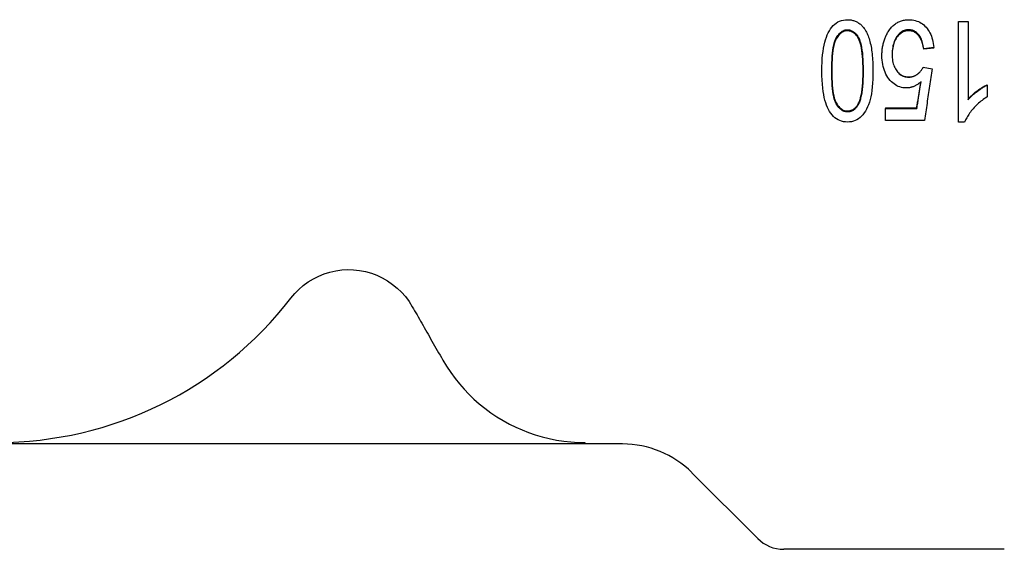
# Model space of a CAD drawing. Header units: millimetres. Extents: x -60 to 3536, y 30 to 464.
# Tile 3 of 22: x 176 to 217, y 201 to 222. Entities that reach past the tile are written whole.
import ezdxf

# ---------------------------------------------------------------- set-up
doc = ezdxf.new("R2010")
doc.units = ezdxf.units.MM
doc.layers.add('DETAIL', color=2, linetype='Continuous')

msp = doc.modelspace()

# ---------------------------------------------------------------- linework, layer by layer
at = {"layer": 'DETAIL'}
for p, q in [((214.768, 217.944), (214.768, 222.055)), ((214.768, 222.055), (215.161, 222.055)), ((215.161, 222.055), (215.161, 218.851)), ((213.762, 220.982), (213.35, 220.939)), ((213.762, 220.958), (213.35, 220.915)), ((213.35, 220.915), (213.35, 220.939)), ((213.762, 220.958), (213.762, 220.982)), ((213.323, 220.179), (213.692, 220.116)), ((215.945, 219.47), (215.945, 219.457)), ((215.945, 219.457), (215.945, 218.969)), ((210.673, 218.685), (210.673, 218.651)), ((211.792, 218.53), (213.067, 218.53)), ((211.792, 218.53), (211.792, 218.492)), ((211.792, 218.492), (213.067, 218.492)), ((211.792, 218.012), (211.792, 218.492)), ((213.067, 218.53), (213.067, 218.492)), ((213.381, 218.012), (211.792, 218.012)), ((215.021, 217.944), (214.768, 217.944)), ((199.508, 204.801), (175.508, 204.801)), ((199.508, 204.861), (199.508, 204.801)), ((201.051, 204.801), (199.508, 204.801)), ((203.88, 203.629), (206.569, 200.94)), ((216.642, 200.501), (207.629, 200.501))]:
    msp.add_line(p, q, dxfattribs=at)
at = {"layer": 'DETAIL', "flags": 128}
for points in [[(209.192, 220.035), (209.193, 220.211), (209.199, 220.379), (209.208, 220.538), (209.221, 220.688), (209.237, 220.829), (209.257, 220.962), (209.28, 221.086), (209.307, 221.201), (209.338, 221.308), (209.373, 221.41), (209.41, 221.505), (209.452, 221.593), (209.497, 221.675), (209.546, 221.751), (209.598, 221.82), (209.654, 221.884), (209.713, 221.94), (209.776, 221.988), (209.843, 222.03), (209.914, 222.063), (209.988, 222.089), (210.067, 222.108), (210.149, 222.119), (210.234, 222.123)], [(210.234, 222.123), (210.273, 222.122), (210.31, 222.12), (210.347, 222.117), (210.383, 222.111), (210.419, 222.105), (210.453, 222.097), (210.488, 222.087), (210.521, 222.076), (210.554, 222.064), (210.586, 222.05), (210.617, 222.035), (210.647, 222.018), (210.677, 222), (210.706, 221.98), (210.735, 221.959), (210.763, 221.936), (210.79, 221.912), (210.816, 221.887), (210.842, 221.86), (210.867, 221.831), (210.891, 221.801), (210.915, 221.77), (210.938, 221.737), (210.96, 221.703)], [(211.896, 221.628), (211.922, 221.669), (211.949, 221.707), (211.976, 221.744), (212.005, 221.779), (212.034, 221.813), (212.064, 221.845), (212.094, 221.875), (212.126, 221.903), (212.158, 221.93), (212.191, 221.955), (212.225, 221.978), (212.259, 221.999), (212.295, 222.019), (212.331, 222.037), (212.368, 222.054), (212.405, 222.068), (212.444, 222.081), (212.483, 222.092), (212.523, 222.102), (212.564, 222.109), (212.605, 222.115), (212.647, 222.12), (212.69, 222.122), (212.734, 222.123)], [(212.734, 222.123), (212.806, 222.121), (212.875, 222.114), (212.942, 222.104), (213.007, 222.089), (213.07, 222.069), (213.13, 222.045), (213.188, 222.017), (213.244, 221.985), (213.298, 221.948), (213.35, 221.907), (213.399, 221.862), (213.446, 221.812), (213.491, 221.759), (213.532, 221.702), (213.569, 221.643), (213.604, 221.581), (213.635, 221.517), (213.663, 221.449), (213.688, 221.378), (213.709, 221.305), (213.727, 221.228), (213.742, 221.149), (213.754, 221.067), (213.762, 220.982)], [(209.594, 220.035), (209.595, 220.199), (209.599, 220.353), (209.606, 220.498), (209.615, 220.633), (209.626, 220.759), (209.64, 220.876), (209.657, 220.983), (209.676, 221.081), (209.698, 221.17), (209.722, 221.249), (209.749, 221.318), (209.779, 221.379), (209.81, 221.432), (209.842, 221.481), (209.876, 221.525), (209.911, 221.564), (209.947, 221.599), (209.985, 221.629), (210.023, 221.654), (210.063, 221.675), (210.104, 221.691), (210.146, 221.703), (210.19, 221.71), (210.234, 221.712)], [(210.234, 221.669), (210.19, 221.667), (210.146, 221.66), (210.104, 221.649), (210.063, 221.633), (210.023, 221.613), (209.985, 221.588), (209.947, 221.559), (209.911, 221.525), (209.876, 221.487), (209.842, 221.444), (209.81, 221.396), (209.779, 221.344), (209.749, 221.286), (209.722, 221.218), (209.698, 221.141), (209.676, 221.054), (209.657, 220.959), (209.64, 220.855), (209.626, 220.741), (209.615, 220.618), (209.606, 220.486), (209.599, 220.345), (209.595, 220.195), (209.594, 220.035)], [(210.234, 221.712), (210.279, 221.71), (210.322, 221.703), (210.365, 221.691), (210.406, 221.675), (210.445, 221.655), (210.484, 221.629), (210.521, 221.599), (210.557, 221.565), (210.592, 221.526), (210.626, 221.482), (210.659, 221.433), (210.69, 221.38), (210.72, 221.32), (210.746, 221.251), (210.771, 221.172), (210.793, 221.083), (210.812, 220.985), (210.828, 220.878), (210.843, 220.761), (210.854, 220.635), (210.863, 220.499), (210.869, 220.354), (210.873, 220.199), (210.875, 220.035)], [(210.875, 220.035), (210.873, 220.195), (210.869, 220.346), (210.863, 220.487), (210.854, 220.62), (210.842, 220.743), (210.828, 220.856), (210.812, 220.961), (210.793, 221.056), (210.771, 221.143), (210.746, 221.22), (210.719, 221.287), (210.69, 221.346), (210.659, 221.398), (210.626, 221.445), (210.592, 221.487), (210.557, 221.526), (210.521, 221.559), (210.484, 221.589), (210.445, 221.613), (210.406, 221.634), (210.365, 221.649), (210.322, 221.66), (210.279, 221.667), (210.234, 221.669)], [(210.96, 221.703), (210.986, 221.659), (211.011, 221.613), (211.034, 221.564), (211.057, 221.514), (211.078, 221.461), (211.099, 221.406), (211.118, 221.349), (211.136, 221.289), (211.153, 221.228), (211.169, 221.164), (211.184, 221.097), (211.198, 221.029), (211.21, 220.958), (211.222, 220.886), (211.232, 220.811), (211.242, 220.733), (211.25, 220.654), (211.257, 220.572), (211.263, 220.488), (211.268, 220.402), (211.272, 220.314), (211.275, 220.223), (211.276, 220.13), (211.277, 220.035)], [(211.643, 220.664), (211.643, 220.71), (211.645, 220.756), (211.647, 220.801), (211.65, 220.846), (211.654, 220.89), (211.659, 220.934), (211.664, 220.977), (211.671, 221.019), (211.678, 221.061), (211.687, 221.103), (211.696, 221.144), (211.706, 221.184), (211.717, 221.224), (211.729, 221.264), (211.742, 221.303), (211.755, 221.341), (211.77, 221.379), (211.785, 221.416), (211.801, 221.453), (211.819, 221.489), (211.837, 221.524), (211.855, 221.56), (211.875, 221.594), (211.896, 221.628)], [(212.734, 221.712), (212.688, 221.71), (212.642, 221.705), (212.598, 221.695), (212.555, 221.682), (212.513, 221.665), (212.473, 221.644), (212.434, 221.619), (212.396, 221.59), (212.359, 221.558), (212.323, 221.522), (212.289, 221.482), (212.256, 221.438), (212.224, 221.391), (212.196, 221.341), (212.17, 221.29), (212.147, 221.235), (212.127, 221.178), (212.109, 221.119), (212.094, 221.057), (212.082, 220.993), (212.073, 220.926), (212.066, 220.857), (212.062, 220.785), (212.061, 220.71)], [(212.734, 221.669), (212.688, 221.668), (212.643, 221.662), (212.599, 221.653), (212.556, 221.64), (212.514, 221.624), (212.474, 221.603), (212.435, 221.579), (212.397, 221.552), (212.36, 221.521), (212.325, 221.486), (212.291, 221.447), (212.258, 221.405), (212.226, 221.359), (212.198, 221.311), (212.172, 221.261), (212.149, 221.209), (212.129, 221.154), (212.111, 221.096), (212.096, 221.036), (212.083, 220.974), (212.074, 220.91), (212.067, 220.843), (212.062, 220.773), (212.061, 220.702)], [(213.35, 220.939), (213.342, 221.002), (213.332, 221.062), (213.32, 221.12), (213.306, 221.175), (213.291, 221.228), (213.274, 221.277), (213.256, 221.324), (213.236, 221.369), (213.214, 221.41), (213.19, 221.449), (213.165, 221.485), (213.138, 221.519), (213.11, 221.55), (213.081, 221.578), (213.051, 221.604), (213.02, 221.626), (212.987, 221.646), (212.954, 221.664), (212.92, 221.679), (212.885, 221.691), (212.849, 221.7), (212.812, 221.707), (212.773, 221.711), (212.734, 221.712)], [(213.35, 220.915), (213.342, 220.977), (213.332, 221.036), (213.32, 221.092), (213.306, 221.146), (213.291, 221.197), (213.274, 221.245), (213.256, 221.291), (213.236, 221.334), (213.214, 221.375), (213.19, 221.413), (213.165, 221.448), (213.138, 221.481), (213.11, 221.511), (213.081, 221.539), (213.051, 221.563), (213.02, 221.586), (212.987, 221.605), (212.954, 221.622), (212.92, 221.637), (212.885, 221.649), (212.849, 221.658), (212.812, 221.664), (212.773, 221.668), (212.734, 221.669)], [(212.637, 219.335), (212.568, 219.337), (212.501, 219.345), (212.436, 219.358), (212.373, 219.376), (212.311, 219.399), (212.251, 219.428), (212.194, 219.461), (212.137, 219.5), (212.083, 219.544), (212.031, 219.593), (211.98, 219.647), (211.931, 219.707), (211.885, 219.77), (211.843, 219.837), (211.805, 219.906), (211.771, 219.979), (211.741, 220.054), (211.715, 220.132), (211.693, 220.213), (211.675, 220.297), (211.661, 220.385), (211.651, 220.475), (211.645, 220.568), (211.643, 220.664)], [(212.061, 220.71), (212.062, 220.64), (212.066, 220.572), (212.072, 220.506), (212.081, 220.443), (212.093, 220.382), (212.107, 220.324), (212.124, 220.269), (212.144, 220.216), (212.166, 220.165), (212.191, 220.117), (212.218, 220.072), (212.248, 220.029), (212.28, 219.989), (212.314, 219.952), (212.349, 219.919), (212.386, 219.89), (212.425, 219.864), (212.465, 219.841), (212.507, 219.822), (212.55, 219.807), (212.595, 219.794), (212.642, 219.786), (212.69, 219.78), (212.74, 219.779)], [(210.234, 217.944), (210.151, 217.947), (210.07, 217.958), (209.993, 217.977), (209.92, 218.002), (209.85, 218.036), (209.783, 218.076), (209.72, 218.123), (209.661, 218.177), (209.605, 218.237), (209.553, 218.304), (209.506, 218.378), (209.461, 218.458), (209.421, 218.544), (209.383, 218.636), (209.349, 218.734), (209.317, 218.839), (209.289, 218.949), (209.263, 219.066), (209.241, 219.193), (209.223, 219.333), (209.21, 219.488), (209.2, 219.656), (209.194, 219.839), (209.192, 220.035)], [(210.237, 218.358), (210.192, 218.36), (210.148, 218.367), (210.106, 218.379), (210.064, 218.395), (210.024, 218.415), (209.985, 218.441), (209.948, 218.471), (209.911, 218.505), (209.876, 218.545), (209.843, 218.588), (209.81, 218.637), (209.779, 218.69), (209.749, 218.75), (209.722, 218.82), (209.698, 218.899), (209.676, 218.987), (209.657, 219.085), (209.64, 219.192), (209.626, 219.309), (209.615, 219.435), (209.606, 219.571), (209.599, 219.716), (209.595, 219.871), (209.594, 220.035)], [(209.594, 220.034), (209.595, 219.874), (209.599, 219.723), (209.606, 219.582), (209.615, 219.45), (209.626, 219.326), (209.64, 219.212), (209.657, 219.108), (209.676, 219.012), (209.698, 218.926), (209.722, 218.849), (209.749, 218.781), (209.779, 218.723), (209.81, 218.671), (209.843, 218.624), (209.876, 218.581), (209.911, 218.543), (209.948, 218.509), (209.985, 218.48), (210.024, 218.455), (210.064, 218.435), (210.106, 218.419), (210.148, 218.408), (210.192, 218.401), (210.237, 218.399)], [(211.277, 220.035), (211.275, 219.857), (211.27, 219.689), (211.26, 219.529), (211.248, 219.378), (211.231, 219.236), (211.211, 219.103), (211.187, 218.978), (211.16, 218.863), (211.129, 218.756), (211.094, 218.654), (211.056, 218.56), (211.014, 218.471), (210.969, 218.389), (210.92, 218.314), (210.868, 218.245), (210.812, 218.182), (210.753, 218.126), (210.69, 218.078), (210.623, 218.037), (210.553, 218.003), (210.478, 217.977), (210.401, 217.959), (210.319, 217.947), (210.234, 217.944)], [(210.875, 220.035), (210.874, 219.952), (210.873, 219.871), (210.871, 219.793), (210.869, 219.716), (210.866, 219.642), (210.862, 219.57), (210.857, 219.5), (210.852, 219.432), (210.846, 219.367), (210.84, 219.304), (210.832, 219.243), (210.824, 219.184), (210.816, 219.128), (210.806, 219.073), (210.796, 219.021), (210.785, 218.971), (210.774, 218.923), (210.761, 218.878), (210.748, 218.834), (210.735, 218.793), (210.72, 218.754), (210.705, 218.718), (210.69, 218.683), (210.673, 218.651)], [(210.673, 218.685), (210.69, 218.716), (210.705, 218.75), (210.72, 218.786), (210.735, 218.824), (210.748, 218.864), (210.761, 218.906), (210.774, 218.95), (210.785, 218.997), (210.796, 219.045), (210.806, 219.096), (210.816, 219.149), (210.824, 219.204), (210.832, 219.262), (210.84, 219.321), (210.846, 219.383), (210.852, 219.447), (210.857, 219.513), (210.862, 219.581), (210.866, 219.651), (210.869, 219.723), (210.871, 219.798), (210.873, 219.874), (210.874, 219.953), (210.875, 220.034)], [(212.74, 219.779), (212.772, 219.78), (212.803, 219.782), (212.834, 219.786), (212.864, 219.791), (212.893, 219.798), (212.922, 219.806), (212.95, 219.817), (212.978, 219.828), (213.005, 219.841), (213.032, 219.856), (213.058, 219.872), (213.083, 219.89), (213.108, 219.909), (213.132, 219.929), (213.155, 219.949), (213.177, 219.971), (213.198, 219.994), (213.219, 220.018), (213.238, 220.042), (213.257, 220.068), (213.275, 220.094), (213.292, 220.121), (213.308, 220.15), (213.323, 220.179)], [(213.692, 220.116), (213.679, 220.029), (213.666, 219.941), (213.653, 219.853), (213.64, 219.765), (213.627, 219.677), (213.614, 219.59), (213.601, 219.502), (213.588, 219.414), (213.575, 219.326), (213.562, 219.238), (213.549, 219.151), (213.536, 219.063), (213.523, 218.975), (213.51, 218.888), (213.497, 218.8), (213.484, 218.712), (213.471, 218.625), (213.458, 218.537), (213.445, 218.45), (213.432, 218.362), (213.42, 218.274), (213.407, 218.187), (213.394, 218.1), (213.381, 218.012)], [(212.27, 220.001), (212.286, 219.983), (212.301, 219.966), (212.318, 219.95), (212.334, 219.935), (212.351, 219.92), (212.368, 219.906), (212.386, 219.893), (212.404, 219.88), (212.422, 219.869), (212.441, 219.858), (212.46, 219.848), (212.479, 219.838), (212.499, 219.83), (212.519, 219.822), (212.54, 219.815), (212.561, 219.808), (212.582, 219.803), (212.603, 219.798), (212.625, 219.794), (212.648, 219.79), (212.67, 219.788), (212.693, 219.786), (212.717, 219.785), (212.74, 219.784)], [(212.74, 219.784), (212.763, 219.785), (212.786, 219.786), (212.808, 219.788), (212.83, 219.791), (212.852, 219.794), (212.873, 219.798), (212.895, 219.803), (212.915, 219.809), (212.936, 219.816), (212.956, 219.823), (212.976, 219.832), (212.996, 219.84), (213.015, 219.85), (213.034, 219.861), (213.053, 219.872), (213.071, 219.884), (213.09, 219.897), (213.107, 219.91), (213.125, 219.924), (213.141, 219.939), (213.158, 219.953), (213.174, 219.969), (213.189, 219.985), (213.204, 220.001)], [(213.24, 219.591), (213.216, 219.57), (213.192, 219.55), (213.168, 219.531), (213.143, 219.513), (213.119, 219.495), (213.094, 219.479), (213.069, 219.463), (213.045, 219.449), (213.02, 219.435), (212.995, 219.422), (212.97, 219.41), (212.945, 219.399), (212.919, 219.389), (212.894, 219.379), (212.869, 219.371), (212.843, 219.363), (212.818, 219.357), (212.792, 219.351), (212.767, 219.346), (212.741, 219.342), (212.715, 219.339), (212.689, 219.337), (212.663, 219.335), (212.637, 219.335)], [(213.067, 218.492), (213.074, 218.538), (213.081, 218.583), (213.088, 218.629), (213.096, 218.675), (213.103, 218.721), (213.11, 218.766), (213.117, 218.812), (213.125, 218.858), (213.132, 218.904), (213.139, 218.95), (213.146, 218.995), (213.154, 219.041), (213.161, 219.087), (213.168, 219.133), (213.175, 219.179), (213.182, 219.224), (213.19, 219.27), (213.197, 219.316), (213.204, 219.362), (213.211, 219.408), (213.219, 219.454), (213.226, 219.499), (213.233, 219.545), (213.24, 219.591)], [(213.067, 218.53), (213.074, 218.574), (213.081, 218.618), (213.088, 218.662), (213.095, 218.706), (213.102, 218.75), (213.11, 218.794), (213.117, 218.838), (213.124, 218.883), (213.131, 218.927), (213.138, 218.971), (213.145, 219.015), (213.153, 219.059), (213.16, 219.103), (213.167, 219.148), (213.174, 219.192), (213.181, 219.236), (213.188, 219.28), (213.196, 219.324), (213.203, 219.368), (213.21, 219.413), (213.217, 219.457), (213.224, 219.501), (213.231, 219.545), (213.238, 219.589)], [(215.161, 218.879), (215.185, 218.907), (215.21, 218.935), (215.237, 218.963), (215.265, 218.991), (215.294, 219.019), (215.324, 219.047), (215.355, 219.075), (215.388, 219.103), (215.422, 219.131), (215.457, 219.16), (215.494, 219.188), (215.532, 219.216), (215.57, 219.244), (215.607, 219.27), (215.644, 219.295), (215.68, 219.319), (215.715, 219.342), (215.75, 219.364), (215.784, 219.385), (215.817, 219.404), (215.85, 219.422), (215.882, 219.44), (215.914, 219.456), (215.945, 219.47)], [(215.161, 218.851), (215.185, 218.879), (215.21, 218.908), (215.237, 218.937), (215.265, 218.965), (215.294, 218.994), (215.324, 219.023), (215.355, 219.052), (215.388, 219.08), (215.422, 219.109), (215.457, 219.138), (215.494, 219.167), (215.532, 219.196), (215.57, 219.224), (215.607, 219.251), (215.644, 219.277), (215.68, 219.302), (215.715, 219.325), (215.75, 219.348), (215.784, 219.369), (215.817, 219.389), (215.85, 219.408), (215.882, 219.425), (215.914, 219.442), (215.945, 219.457)], [(215.945, 218.969), (215.89, 218.936), (215.837, 218.901), (215.785, 218.866), (215.734, 218.829), (215.685, 218.791), (215.636, 218.751), (215.589, 218.711), (215.543, 218.669), (215.498, 218.626), (215.454, 218.582), (215.411, 218.537), (215.37, 218.49), (215.33, 218.443), (215.292, 218.397), (215.256, 218.35), (215.222, 218.304), (215.19, 218.258), (215.16, 218.213), (215.132, 218.167), (215.106, 218.122), (215.082, 218.077), (215.059, 218.032), (215.039, 217.988), (215.021, 217.944)], [(210.237, 218.399), (210.26, 218.399), (210.282, 218.401), (210.304, 218.403), (210.325, 218.407), (210.346, 218.411), (210.366, 218.417), (210.387, 218.423), (210.406, 218.431), (210.426, 218.439), (210.445, 218.448), (210.464, 218.459), (210.482, 218.47), (210.5, 218.483), (210.518, 218.496), (210.535, 218.511), (210.552, 218.526), (210.568, 218.542), (210.584, 218.56), (210.6, 218.578), (210.615, 218.597), (210.631, 218.618), (210.645, 218.639), (210.659, 218.661), (210.673, 218.685)], [(210.673, 218.651), (210.659, 218.627), (210.645, 218.604), (210.631, 218.582), (210.615, 218.561), (210.6, 218.541), (210.584, 218.523), (210.568, 218.505), (210.552, 218.488), (210.535, 218.472), (210.518, 218.458), (210.5, 218.444), (210.482, 218.431), (210.464, 218.419), (210.445, 218.409), (210.426, 218.399), (210.406, 218.39), (210.387, 218.383), (210.366, 218.376), (210.346, 218.371), (210.325, 218.366), (210.304, 218.362), (210.282, 218.36), (210.26, 218.358), (210.237, 218.358)], [(187.495, 210.753), (187.653, 210.94), (187.818, 211.108), (188.003, 211.266), (188.206, 211.414), (188.42, 211.545), (188.636, 211.657), (188.854, 211.745), (189.089, 211.817), (189.334, 211.871), (189.582, 211.907), (189.822, 211.922), (190.059, 211.914), (190.304, 211.885), (190.551, 211.837), (190.791, 211.771), (191.014, 211.688), (191.23, 211.585), (191.445, 211.46), (191.652, 211.317), (191.844, 211.162), (192.015, 210.999), (192.175, 210.817), (192.325, 210.617), (192.459, 210.404)], [(192.459, 210.404), (192.506, 210.322), (192.554, 210.239), (192.601, 210.155), (192.65, 210.071), (192.698, 209.986), (192.747, 209.9), (192.797, 209.814), (192.847, 209.727), (192.897, 209.639), (192.948, 209.55), (192.999, 209.461), (193.051, 209.371), (193.103, 209.28), (193.155, 209.188), (193.208, 209.096), (193.261, 209.003), (193.315, 208.909), (193.37, 208.814), (193.424, 208.719), (193.48, 208.622), (193.535, 208.525), (193.592, 208.427), (193.648, 208.328), (193.706, 208.228)], [(193.706, 208.228), (193.86, 207.972), (194.027, 207.722), (194.204, 207.48), (194.389, 207.25), (194.58, 207.032), (194.774, 206.829), (194.976, 206.634), (195.193, 206.443), (195.423, 206.257), (195.663, 206.079), (195.913, 205.912), (196.169, 205.756), (196.428, 205.614), (196.688, 205.486), (196.945, 205.373), (197.206, 205.271), (197.48, 205.177), (197.764, 205.093), (198.054, 205.021), (198.349, 204.962), (198.644, 204.917), (198.938, 204.886), (199.227, 204.867), (199.508, 204.861)]]:
    msp.add_lwpolyline(points, dxfattribs=at)
at = {"layer": 'DETAIL'}
for centre, radius, start, end in [((175.508, 220.001), 15.14, 270, 322.3495), ((201.051, 200.801), 4, 45, 90), ((207.629, 202.001), 1.5, 225, 270)]:
    msp.add_arc(centre, radius, start, end, dxfattribs=at)

doc.saveas('drawing.dxf')
